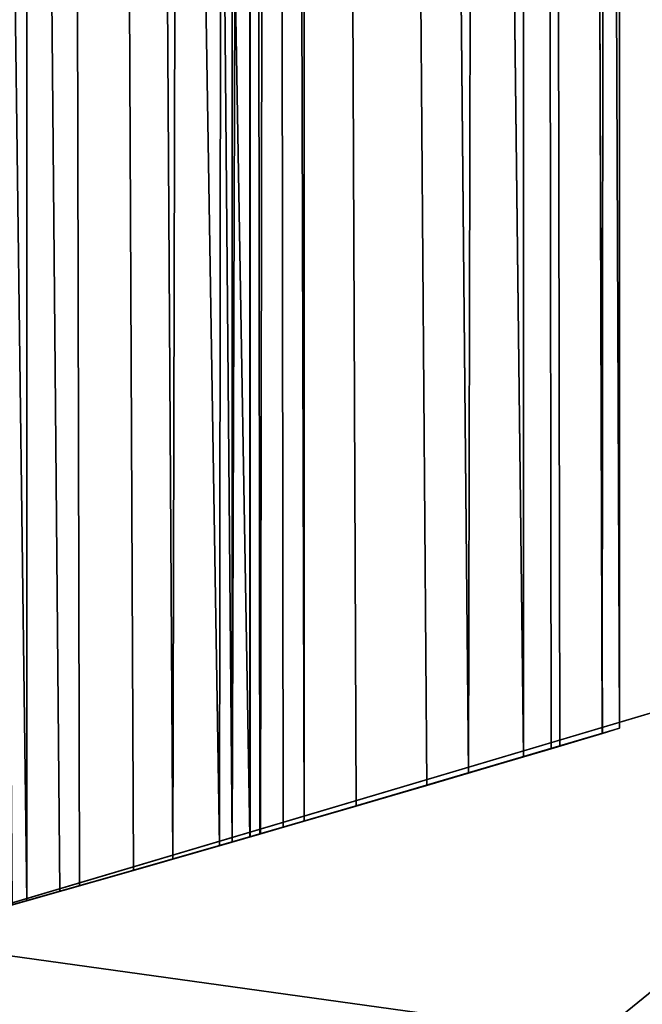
# Model space of a CAD drawing. Extents: x 616 to 1402, y -13 to 84.
# Tile 28 of 123: x 750.75 to 752.73, y 7.82 to 10.94. Entities that reach past the tile are written whole.
import ezdxf

# ---------------------------------------------------------------- set-up
doc = ezdxf.new("R2010")
doc.units = 0
doc.header["$LTSCALE"] = 25.4
doc.layers.get('0').update_dxf_attribs({"color": 13, "linetype": 'CONTINUOUS'})

# ---------------------------------------------------------------- blocks, each defined once
blk = doc.blocks.new('ELLIPSES-LED-8140-8182-810')
at = {"color": 7}
for p, q in [((151.2163, 115.3181, 21.9412), (147.0876, 114.6376, 20.7132)), ((151.2163, 115.3181, 21.9412), (147.0876, 114.6376, 20.7132)), ((151.218, 17.8143, 21.9418), (147.0876, 114.6376, 20.7132)), ((151.218, 17.8143, 21.9418), (147.0876, 114.6376, 20.7132)), ((151.8567, 114.2694, 20.0486), (147.0876, 114.6376, 20.7132)), ((151.8567, 114.2694, 20.0486), (147.0876, 114.6376, 20.7132)), ((148.2289, 107.5152, 21.0373), (146.9317, 108.3818, 96.6863)), ((148.2289, 107.5152, 21.0373), (146.9317, 108.3818, 96.6863)), ((148.2289, 107.5152, 21.0373), (147.476, 108.106, 20.8222)), ((147.5218, 106.8081, 20.8351), (147.476, 108.106, 20.8222)), ((148.2289, 107.5152, 21.0373), (147.476, 108.106, 20.8222)), ((147.5218, 106.8081, 20.8351), (147.476, 108.106, 20.8222)), ((147.5218, 106.8081, 20.8351), (148.2289, 107.5152, 21.0373)), ((147.5218, 106.8081, 20.8351), (148.2289, 107.5152, 21.0373)), ((147.688, 106.6278, 20.8823), (148.2289, 107.5152, 21.0373)), ((147.688, 106.6278, 20.8823), (148.2289, 107.5152, 21.0373)), ((148.3346, 107.4054, 21.0679), (148.2289, 107.5152, 21.0373)), ((148.2289, 107.5152, 21.0373), (148.2294, 107.5147, 96.6863)), ((148.2289, 107.5152, 21.0373), (148.2294, 107.5147, 96.6863)), ((148.3346, 107.4054, 21.0679), (148.2289, 107.5152, 21.0373)), ((148.2294, 107.5147, 96.6863), (148.3346, 107.4054, 21.0679)), ((149.0961, 106.2178, 21.2912), (148.2294, 107.5147, 96.6863)), ((149.0961, 106.2178, 21.2912), (148.2294, 107.5147, 96.6863)), ((148.7897, 106.8114, 21.2008), (148.2294, 107.5147, 96.6863)), ((148.7897, 106.8114, 21.2008), (148.2294, 107.5147, 96.6863)), ((148.2294, 107.5147, 96.6863), (148.3346, 107.4054, 21.0679)), ((147.688, 106.6278, 20.8823), (148.3346, 107.4054, 21.0679)), ((147.688, 106.6278, 20.8823), (148.3346, 107.4054, 21.0679)), ((147.984, 106.212, 20.9668), (148.3346, 107.4054, 21.0679)), ((147.984, 106.212, 20.9668), (148.3346, 107.4054, 21.0679)), ((148.7897, 106.8114, 21.2008), (148.3346, 107.4054, 21.0679)), ((148.7897, 106.8114, 21.2008), (148.3346, 107.4054, 21.0679)), ((147.1304, 107.1376, 20.7251), (147.5218, 106.8081, 20.8351)), ((147.1304, 107.1376, 20.7251), (147.5218, 106.8081, 20.8351)), ((147.5218, 106.8081, 20.8351), (147.688, 106.6278, 20.8823)), ((147.5223, 106.8076, 96.6863), (147.5218, 106.8081, 20.8351)), ((147.5223, 106.8076, 96.6863), (147.5218, 106.8081, 20.8351)), ((147.5218, 106.8081, 20.8351), (147.688, 106.6278, 20.8823)), ((147.688, 106.6278, 20.8823), (147.5223, 106.8076, 96.6863)), ((147.688, 106.6278, 20.8823), (147.5223, 106.8076, 96.6863)), ((147.984, 106.212, 20.9668), (147.5223, 106.8076, 96.6863)), ((147.984, 106.212, 20.9668), (147.5223, 106.8076, 96.6863)), ((147.984, 106.212, 20.9668), (148.7897, 106.8114, 21.2008)), ((147.984, 106.212, 20.9668), (148.7897, 106.8114, 21.2008)), ((148.1724, 105.8348, 21.021), (148.7897, 106.8114, 21.2008)), ((148.1724, 105.8348, 21.021), (148.7897, 106.8114, 21.2008)), ((149.0961, 106.2178, 21.2912), (148.7897, 106.8114, 21.2008)), ((149.0961, 106.2178, 21.2912), (148.7897, 106.8114, 21.2008)), ((147.688, 106.6278, 20.8823), (147.984, 106.212, 20.9668)), ((147.688, 106.6278, 20.8823), (147.984, 106.212, 20.9668)), ((147.984, 106.212, 20.9668), (148.1726, 105.8343, 96.6863)), ((147.984, 106.212, 20.9668), (148.1726, 105.8343, 96.6863)), ((147.984, 106.212, 20.9668), (148.1724, 105.8348, 21.021)), ((147.984, 106.212, 20.9668), (148.1724, 105.8348, 21.021)), ((148.1724, 105.8348, 21.021), (149.0961, 106.2178, 21.2912)), ((148.1724, 105.8348, 21.021), (149.0961, 106.2178, 21.2912)), ((148.262, 105.5886, 21.0469), (149.0961, 106.2178, 21.2912)), ((148.262, 105.5886, 21.0469), (149.0961, 106.2178, 21.2912)), ((149.2113, 105.9034, 21.3255), (149.0961, 106.2178, 21.2912)), ((149.0961, 106.2178, 21.2912), (149.0965, 106.217, 96.6863)), ((149.0961, 106.2178, 21.2912), (149.0965, 106.217, 96.6863)), ((149.2113, 105.9034, 21.3255), (149.0961, 106.2178, 21.2912)), ((149.401, 104.6863, 21.3821), (149.0965, 106.217, 96.6863)), ((149.401, 104.6863, 21.3821), (149.0965, 106.217, 96.6863)), ((149.3466, 105.3438, 21.3658), (149.0965, 106.217, 96.6863)), ((149.2113, 105.9034, 21.3255), (149.0965, 106.217, 96.6863)), ((149.3466, 105.3438, 21.3658), (149.0965, 106.217, 96.6863)), ((149.2113, 105.9034, 21.3255), (149.0965, 106.217, 96.6863)), ((148.262, 105.5886, 21.0469), (149.2113, 105.9034, 21.3255)), ((148.262, 105.5886, 21.0469), (149.2113, 105.9034, 21.3255)), ((149.3466, 105.3438, 21.3658), (149.2113, 105.9034, 21.3255)), ((149.3466, 105.3438, 21.3658), (149.2113, 105.9034, 21.3255)), ((148.1724, 105.8348, 21.021), (148.1726, 105.8343, 96.6863)), ((148.1724, 105.8348, 21.021), (148.1726, 105.8343, 96.6863)), ((148.1724, 105.8348, 21.021), (148.401, 104.6863, 96.6863)), ((148.1724, 105.8348, 21.021), (148.401, 104.6863, 96.6863)), ((148.1724, 105.8348, 21.021), (148.262, 105.5886, 21.0469)), ((148.1724, 105.8348, 21.021), (148.262, 105.5886, 21.0469)), ((148.262, 105.5886, 21.0469), (148.401, 104.6863, 96.6863)), ((148.262, 105.5886, 21.0469), (148.401, 104.6863, 96.6863)), ((148.262, 105.5886, 21.0469), (148.401, 104.6863, 21.0871)), ((148.262, 105.5886, 21.0469), (148.401, 104.6863, 21.0871)), ((148.262, 105.5886, 21.0469), (149.3466, 105.3438, 21.3658)), ((148.262, 105.5886, 21.0469), (149.3466, 105.3438, 21.3658)), ((148.401, 104.6863, 21.0871), (149.3466, 105.3438, 21.3658)), ((148.401, 104.6863, 21.0871), (149.3466, 105.3438, 21.3658)), ((149.401, 104.6863, 21.3821), (149.3466, 105.3438, 21.3658)), ((149.401, 104.6863, 21.3821), (149.3466, 105.3438, 21.3658)), ((148.401, 104.6863, 96.6863), (148.401, 60.6863, 21.0871)), ((148.401, 104.6863, 96.6863), (148.401, 60.6863, 21.0871)), ((148.401, 104.6863, 96.6863), (148.401, 104.6863, 21.0871)), ((148.401, 104.6863, 21.0871), (148.401, 60.6863, 21.0871)), ((148.401, 104.6863, 96.6863), (148.401, 104.6863, 21.0871)), ((148.401, 60.6863, 21.0871), (149.401, 104.6863, 21.3821)), ((148.401, 60.6863, 21.0871), (149.401, 104.6863, 21.3821)), ((148.401, 104.6863, 21.0871), (148.401, 60.6863, 21.0871)), ((148.401, 104.6863, 21.0871), (149.401, 104.6863, 21.3821)), ((148.401, 104.6863, 21.0871), (149.401, 104.6863, 21.3821)), ((149.401, 104.6863, 96.6863), (149.401, 104.6863, 21.3821)), ((149.401, 104.6863, 96.6863), (149.401, 104.6863, 21.3821)), ((149.401, 104.6863, 96.6863), (149.401, 60.6863, 21.3821)), ((149.401, 60.6863, 21.3821), (149.401, 104.6863, 21.3821)), ((149.401, 104.6863, 96.6863), (149.401, 60.6863, 21.3821)), ((149.401, 60.6863, 21.3821), (149.401, 104.6863, 21.3821)), ((148.401, 60.6863, 21.0871), (148.1726, 59.5382, 96.6863)), ((148.401, 60.6863, 21.0871), (148.1726, 59.5382, 96.6863)), ((148.401, 60.6863, 21.0871), (148.2607, 59.7797, 21.0465)), ((148.401, 60.6863, 21.0871), (148.2607, 59.7797, 21.0465)), ((148.401, 60.6863, 96.6863), (148.401, 60.6863, 21.0871)), ((148.401, 60.6863, 96.6863), (148.401, 60.6863, 21.0871)), ((148.401, 60.6863, 21.0871), (149.3459, 60.0247, 21.3656)), ((148.401, 60.6863, 21.0871), (149.3459, 60.0247, 21.3656)), ((148.401, 60.6863, 21.0871), (149.401, 60.6863, 21.3821)), ((148.401, 60.6863, 21.0871), (149.401, 60.6863, 21.3821)), ((149.401, 60.6863, 96.6863), (149.3459, 60.0247, 21.3656)), ((149.3459, 60.0247, 21.3656), (149.401, 60.6863, 21.3821)), ((149.401, 60.6863, 96.6863), (149.3459, 60.0247, 21.3656)), ((149.3459, 60.0247, 21.3656), (149.401, 60.6863, 21.3821)), ((149.401, 60.6863, 21.3821), (149.401, 60.6863, 96.6863)), ((149.401, 60.6863, 21.3821), (149.401, 60.6863, 96.6863)), ((148.2607, 59.7797, 21.0465), (149.3459, 60.0247, 21.3656)), ((148.2607, 59.7797, 21.0465), (149.3459, 60.0247, 21.3656)), ((149.0965, 59.1555, 96.6863), (149.3459, 60.0247, 21.3656)), ((149.0965, 59.1555, 96.6863), (149.3459, 60.0247, 21.3656)), ((149.1838, 59.3863, 21.3173), (149.3459, 60.0247, 21.3656)), ((149.1838, 59.3863, 21.3173), (149.3459, 60.0247, 21.3656)), ((148.2607, 59.7797, 21.0465), (148.1723, 59.5374, 21.0209)), ((148.2607, 59.7797, 21.0465), (148.1723, 59.5374, 21.0209)), ((148.2607, 59.7797, 21.0465), (148.1726, 59.5382, 96.6863)), ((148.2607, 59.7797, 21.0465), (148.1726, 59.5382, 96.6863)), ((148.2607, 59.7797, 21.0465), (149.1838, 59.3863, 21.3173)), ((148.2607, 59.7797, 21.0465), (149.1838, 59.3863, 21.3173)), ((148.1723, 59.5374, 21.0209), (147.5223, 58.5649, 96.6863)), ((148.1723, 59.5374, 21.0209), (147.5223, 58.5649, 96.6863)), ((148.1723, 59.5374, 21.0209), (147.8592, 58.9667, 20.9311)), ((148.1723, 59.5374, 21.0209), (147.8592, 58.9667, 20.9311)), ((148.1723, 59.5374, 21.0209), (148.1726, 59.5382, 96.6863)), ((148.1723, 59.5374, 21.0209), (148.1726, 59.5382, 96.6863)), ((148.1723, 59.5374, 21.0209), (148.9218, 58.7878, 21.2396)), ((148.1723, 59.5374, 21.0209), (148.9218, 58.7878, 21.2396)), ((148.1723, 59.5374, 21.0209), (149.0963, 59.1552, 21.2913)), ((148.1723, 59.5374, 21.0209), (149.0963, 59.1552, 21.2913)), ((148.1723, 59.5374, 21.0209), (149.1838, 59.3863, 21.3173)), ((148.1723, 59.5374, 21.0209), (149.1838, 59.3863, 21.3173)), ((149.0963, 59.1552, 21.2913), (149.1838, 59.3863, 21.3173)), ((149.0963, 59.1552, 21.2913), (149.1838, 59.3863, 21.3173)), ((149.0965, 59.1555, 96.6863), (149.1838, 59.3863, 21.3173)), ((149.0965, 59.1555, 96.6863), (149.1838, 59.3863, 21.3173)), ((149.0965, 59.1555, 96.6863), (148.9218, 58.7878, 21.2396)), ((149.0965, 59.1555, 96.6863), (148.9218, 58.7878, 21.2396)), ((148.9218, 58.7878, 21.2396), (149.0963, 59.1552, 21.2913)), ((148.9218, 58.7878, 21.2396), (149.0963, 59.1552, 21.2913)), ((149.0965, 59.1555, 96.6863), (149.0963, 59.1552, 21.2913)), ((149.0965, 59.1555, 96.6863), (149.0963, 59.1552, 21.2913)), ((147.8592, 58.9667, 20.9311), (147.5215, 58.5641, 20.8351)), ((147.8592, 58.9667, 20.9311), (147.5215, 58.5641, 20.8351)), ((147.8592, 58.9667, 20.9311), (147.5223, 58.5649, 96.6863)), ((147.8592, 58.9667, 20.9311), (147.5223, 58.5649, 96.6863)), ((147.8592, 58.9667, 20.9311), (148.5662, 58.2406, 21.1353)), ((147.8592, 58.9667, 20.9311), (148.5662, 58.2406, 21.1353)), ((147.8592, 58.9667, 20.9311), (148.9218, 58.7878, 21.2396)), ((147.8592, 58.9667, 20.9311), (148.9218, 58.7878, 21.2396)), ((148.2294, 57.8578, 96.6863), (148.9218, 58.7878, 21.2396)), ((148.2294, 57.8578, 96.6863), (148.9218, 58.7878, 21.2396)), ((148.5662, 58.2406, 21.1353), (148.9218, 58.7878, 21.2396)), ((148.5662, 58.2406, 21.1353), (148.9218, 58.7878, 21.2396)), ((147.5215, 58.5641, 20.8351), (146.549, 57.9146, 96.6863)), ((147.5215, 58.5641, 20.8351), (146.549, 57.9146, 96.6863)), ((147.5215, 58.5641, 20.8351), (147.2413, 58.3171, 20.7562)), ((147.5215, 58.5641, 20.8351), (147.2413, 58.3171, 20.7562)), ((147.5223, 58.5649, 96.6863), (147.5215, 58.5641, 20.8351)), ((147.5223, 58.5649, 96.6863), (147.5215, 58.5641, 20.8351)), ((147.5215, 58.5641, 20.8351), (148.1321, 57.7638, 21.0094)), ((147.5215, 58.5641, 20.8351), (148.1321, 57.7638, 21.0094)), ((147.5215, 58.5641, 20.8351), (148.2292, 57.8576, 21.0374)), ((147.5215, 58.5641, 20.8351), (148.2292, 57.8576, 21.0374)), ((147.5215, 58.5641, 20.8351), (148.5662, 58.2406, 21.1353)), ((147.5215, 58.5641, 20.8351), (148.5662, 58.2406, 21.1353)), ((147.2413, 58.3171, 20.7562), (147.6263, 57.3625, 20.8648)), ((147.2413, 58.3171, 20.7562), (147.6263, 57.3625, 20.8648)), ((147.2413, 58.3171, 20.7562), (148.1321, 57.7638, 21.0094)), ((147.2413, 58.3171, 20.7562), (148.1321, 57.7638, 21.0094)), ((148.2292, 57.8576, 21.0374), (148.5662, 58.2406, 21.1353)), ((148.2292, 57.8576, 21.0374), (148.5662, 58.2406, 21.1353)), ((148.2294, 57.8578, 96.6863), (148.5662, 58.2406, 21.1353)), ((148.2294, 57.8578, 96.6863), (148.5662, 58.2406, 21.1353)), ((148.1321, 57.7638, 21.0094), (148.2294, 57.8578, 96.6863)), ((148.1321, 57.7638, 21.0094), (148.2294, 57.8578, 96.6863)), ((148.1321, 57.7638, 21.0094), (148.2292, 57.8576, 21.0374)), ((148.1321, 57.7638, 21.0094), (148.2292, 57.8576, 21.0374)), ((148.2292, 57.8576, 21.0374), (148.2294, 57.8578, 96.6863)), ((148.2292, 57.8576, 21.0374), (148.2294, 57.8578, 96.6863)), ((148.1321, 57.7638, 21.0094), (146.9317, 56.9907, 96.6863)), ((148.1321, 57.7638, 21.0094), (146.9317, 56.9907, 96.6863)), ((147.6263, 57.3625, 20.8648), (148.1321, 57.7638, 21.0094)), ((147.6263, 57.3625, 20.8648), (148.1321, 57.7638, 21.0094)), ((147.6263, 57.3625, 20.8648), (146.9317, 56.9907, 96.6863)), ((147.6263, 57.3625, 20.8648), (146.9317, 56.9907, 96.6863)), ((147.0697, 57.051, 20.7082), (147.6263, 57.3625, 20.8648)), ((147.0697, 57.051, 20.7082), (147.6263, 57.3625, 20.8648)), ((147.0876, 17.1336, 20.7132), (151.218, 17.8143, 21.9418)), ((147.0876, 17.1336, 20.7132), (151.218, 17.8143, 21.9418)), ((151.218, 17.8143, 21.9418), (147.1916, 16.0011, 18.6692)), ((151.218, 17.8143, 21.9418), (147.1916, 16.0011, 18.6692))]:
    blk.add_line(p, q, dxfattribs=at)
mesh = blk.add_polyface(dxfattribs=at)
corners = [(151.218, 17.8143, 21.9418), (151.2163, 115.3181, 21.9412), (147.0876, 114.6376, 20.7132)]
mesh.append_faces([[corners[k] for k in face] for face in [(0, 1, 2)]], dxfattribs={"color": 7})
mesh = blk.add_polyface(dxfattribs=at)
corners = [(151.2163, 115.3181, 21.9412), (151.8567, 114.2694, 20.0486), (147.0876, 114.6376, 20.7132)]
mesh.append_faces([[corners[k] for k in face] for face in [(0, 1, 2)]], dxfattribs={"color": 7})
mesh = blk.add_polyface(dxfattribs=at)
corners = [(151.218, 17.8143, 21.9418), (147.0876, 114.6376, 20.7132), (147.0876, 17.1336, 20.7132)]
mesh.append_faces([[corners[k] for k in face] for face in [(0, 1, 2)]], dxfattribs={"color": 7})
mesh = blk.add_polyface(dxfattribs=at)
corners = [(147.0876, 114.6376, 20.7132), (151.8567, 114.2694, 20.0486), (147.1916, 113.5052, 18.6692)]
mesh.append_faces([[corners[k] for k in face] for face in [(0, 1, 2)]], dxfattribs={"color": 7})
mesh = blk.add_polyface(dxfattribs=at)
corners = [(148.2294, 107.5147, 96.6863), (148.2289, 107.5152, 21.0373), (146.9317, 108.3818, 96.6863)]
mesh.append_faces([[corners[k] for k in face] for face in [(0, 1, 2)]], dxfattribs={"color": 7})
mesh = blk.add_polyface(dxfattribs=at)
corners = [(146.9317, 108.3818, 96.6863), (148.2289, 107.5152, 21.0373), (147.476, 108.106, 20.8222)]
mesh.append_faces([[corners[k] for k in face] for face in [(0, 1, 2)]], dxfattribs={"color": 7})
mesh = blk.add_polyface(dxfattribs=at)
corners = [(147.5218, 106.8081, 20.8351), (147.1304, 107.1376, 20.7251), (147.476, 108.106, 20.8222)]
mesh.append_faces([[corners[k] for k in face] for face in [(0, 1, 2)]], dxfattribs={"color": 7})
mesh = blk.add_polyface(dxfattribs=at)
corners = [(148.2289, 107.5152, 21.0373), (147.5218, 106.8081, 20.8351), (147.476, 108.106, 20.8222)]
mesh.append_faces([[corners[k] for k in face] for face in [(0, 1, 2)]], dxfattribs={"color": 7})
mesh = blk.add_polyface(dxfattribs=at)
corners = [(148.2289, 107.5152, 21.0373), (147.688, 106.6278, 20.8823), (147.5218, 106.8081, 20.8351)]
mesh.append_faces([[corners[k] for k in face] for face in [(0, 1, 2)]], dxfattribs={"color": 7})
mesh = blk.add_polyface(dxfattribs=at)
corners = [(148.3346, 107.4054, 21.0679), (147.688, 106.6278, 20.8823), (148.2289, 107.5152, 21.0373)]
mesh.append_faces([[corners[k] for k in face] for face in [(0, 1, 2)]], dxfattribs={"color": 7})
mesh = blk.add_polyface(dxfattribs=at)
corners = [(148.2289, 107.5152, 21.0373), (148.2294, 107.5147, 96.6863), (148.3346, 107.4054, 21.0679)]
mesh.append_faces([[corners[k] for k in face] for face in [(0, 1, 2)]], dxfattribs={"color": 7})
mesh = blk.add_polyface(dxfattribs=at)
corners = [(148.2294, 107.5147, 96.6863), (149.0965, 106.217, 96.6863), (149.0961, 106.2178, 21.2912)]
mesh.append_faces([[corners[k] for k in face] for face in [(0, 1, 2)]], dxfattribs={"color": 7})
mesh = blk.add_polyface(dxfattribs=at)
corners = [(148.2294, 107.5147, 96.6863), (149.0961, 106.2178, 21.2912), (148.7897, 106.8114, 21.2008)]
mesh.append_faces([[corners[k] for k in face] for face in [(0, 1, 2)]], dxfattribs={"color": 7})
mesh = blk.add_polyface(dxfattribs=at)
corners = [(148.2294, 107.5147, 96.6863), (148.7897, 106.8114, 21.2008), (148.3346, 107.4054, 21.0679)]
mesh.append_faces([[corners[k] for k in face] for face in [(0, 1, 2)]], dxfattribs={"color": 7})
mesh = blk.add_polyface(dxfattribs=at)
corners = [(146.549, 107.4579, 96.6863), (147.1304, 107.1376, 20.7251), (147.5223, 106.8076, 96.6863)]
mesh.append_faces([[corners[k] for k in face] for face in [(0, 1, 2)]], dxfattribs={"color": 7})
mesh = blk.add_polyface(dxfattribs=at)
corners = [(148.3346, 107.4054, 21.0679), (147.984, 106.212, 20.9668), (147.688, 106.6278, 20.8823)]
mesh.append_faces([[corners[k] for k in face] for face in [(0, 1, 2)]], dxfattribs={"color": 7})
mesh = blk.add_polyface(dxfattribs=at)
corners = [(148.7897, 106.8114, 21.2008), (147.984, 106.212, 20.9668), (148.3346, 107.4054, 21.0679)]
mesh.append_faces([[corners[k] for k in face] for face in [(0, 1, 2)]], dxfattribs={"color": 7})
mesh = blk.add_polyface(dxfattribs=at)
corners = [(147.5223, 106.8076, 96.6863), (147.1304, 107.1376, 20.7251), (147.5218, 106.8081, 20.8351)]
mesh.append_faces([[corners[k] for k in face] for face in [(0, 1, 2)]], dxfattribs={"color": 7})
mesh = blk.add_polyface(dxfattribs=at)
corners = [(147.5218, 106.8081, 20.8351), (147.688, 106.6278, 20.8823), (147.5223, 106.8076, 96.6863)]
mesh.append_faces([[corners[k] for k in face] for face in [(0, 1, 2)]], dxfattribs={"color": 7})
mesh = blk.add_polyface(dxfattribs=at)
corners = [(147.5223, 106.8076, 96.6863), (147.688, 106.6278, 20.8823), (147.984, 106.212, 20.9668)]
mesh.append_faces([[corners[k] for k in face] for face in [(0, 1, 2)]], dxfattribs={"color": 7})
mesh = blk.add_polyface(dxfattribs=at)
corners = [(147.5223, 106.8076, 96.6863), (147.984, 106.212, 20.9668), (148.1726, 105.8343, 96.6863)]
mesh.append_faces([[corners[k] for k in face] for face in [(0, 1, 2)]], dxfattribs={"color": 7})
mesh = blk.add_polyface(dxfattribs=at)
corners = [(148.7897, 106.8114, 21.2008), (148.1724, 105.8348, 21.021), (147.984, 106.212, 20.9668)]
mesh.append_faces([[corners[k] for k in face] for face in [(0, 1, 2)]], dxfattribs={"color": 7})
mesh = blk.add_polyface(dxfattribs=at)
corners = [(149.0961, 106.2178, 21.2912), (148.1724, 105.8348, 21.021), (148.7897, 106.8114, 21.2008)]
mesh.append_faces([[corners[k] for k in face] for face in [(0, 1, 2)]], dxfattribs={"color": 7})
mesh = blk.add_polyface(dxfattribs=at)
corners = [(147.984, 106.212, 20.9668), (148.1724, 105.8348, 21.021), (148.1726, 105.8343, 96.6863)]
mesh.append_faces([[corners[k] for k in face] for face in [(0, 1, 2)]], dxfattribs={"color": 7})
mesh = blk.add_polyface(dxfattribs=at)
corners = [(149.0961, 106.2178, 21.2912), (148.262, 105.5886, 21.0469), (148.1724, 105.8348, 21.021)]
mesh.append_faces([[corners[k] for k in face] for face in [(0, 1, 2)]], dxfattribs={"color": 7})
mesh = blk.add_polyface(dxfattribs=at)
corners = [(149.2113, 105.9034, 21.3255), (148.262, 105.5886, 21.0469), (149.0961, 106.2178, 21.2912)]
mesh.append_faces([[corners[k] for k in face] for face in [(0, 1, 2)]], dxfattribs={"color": 7})
mesh = blk.add_polyface(dxfattribs=at)
corners = [(149.0961, 106.2178, 21.2912), (149.0965, 106.217, 96.6863), (149.2113, 105.9034, 21.3255)]
mesh.append_faces([[corners[k] for k in face] for face in [(0, 1, 2)]], dxfattribs={"color": 7})
mesh = blk.add_polyface(dxfattribs=at)
corners = [(149.0965, 106.217, 96.6863), (149.401, 104.6863, 96.6863), (149.401, 104.6863, 21.3821)]
mesh.append_faces([[corners[k] for k in face] for face in [(0, 1, 2)]], dxfattribs={"color": 7})
mesh = blk.add_polyface(dxfattribs=at)
corners = [(149.0965, 106.217, 96.6863), (149.401, 104.6863, 21.3821), (149.3466, 105.3438, 21.3658)]
mesh.append_faces([[corners[k] for k in face] for face in [(0, 1, 2)]], dxfattribs={"color": 7})
mesh = blk.add_polyface(dxfattribs=at)
corners = [(149.0965, 106.217, 96.6863), (149.3466, 105.3438, 21.3658), (149.2113, 105.9034, 21.3255)]
mesh.append_faces([[corners[k] for k in face] for face in [(0, 1, 2)]], dxfattribs={"color": 7})
mesh = blk.add_polyface(dxfattribs=at)
corners = [(149.3466, 105.3438, 21.3658), (148.262, 105.5886, 21.0469), (149.2113, 105.9034, 21.3255)]
mesh.append_faces([[corners[k] for k in face] for face in [(0, 1, 2)]], dxfattribs={"color": 7})
mesh = blk.add_polyface(dxfattribs=at)
corners = [(148.1724, 105.8348, 21.021), (148.401, 104.6863, 96.6863), (148.1726, 105.8343, 96.6863)]
mesh.append_faces([[corners[k] for k in face] for face in [(0, 1, 2)]], dxfattribs={"color": 7})
mesh = blk.add_polyface(dxfattribs=at)
corners = [(148.1724, 105.8348, 21.021), (148.262, 105.5886, 21.0469), (148.401, 104.6863, 96.6863)]
mesh.append_faces([[corners[k] for k in face] for face in [(0, 1, 2)]], dxfattribs={"color": 7})
mesh = blk.add_polyface(dxfattribs=at)
corners = [(148.262, 105.5886, 21.0469), (148.401, 104.6863, 21.0871), (148.401, 104.6863, 96.6863)]
mesh.append_faces([[corners[k] for k in face] for face in [(0, 1, 2)]], dxfattribs={"color": 7})
mesh = blk.add_polyface(dxfattribs=at)
corners = [(149.3466, 105.3438, 21.3658), (148.401, 104.6863, 21.0871), (148.262, 105.5886, 21.0469)]
mesh.append_faces([[corners[k] for k in face] for face in [(0, 1, 2)]], dxfattribs={"color": 7})
mesh = blk.add_polyface(dxfattribs=at)
corners = [(149.401, 104.6863, 21.3821), (148.401, 104.6863, 21.0871), (149.3466, 105.3438, 21.3658)]
mesh.append_faces([[corners[k] for k in face] for face in [(0, 1, 2)]], dxfattribs={"color": 7})
mesh = blk.add_polyface(dxfattribs=at)
corners = [(148.401, 104.6863, 96.6863), (148.401, 60.6863, 21.0871), (148.401, 60.6863, 96.6863)]
mesh.append_faces([[corners[k] for k in face] for face in [(0, 1, 2)]], dxfattribs={"color": 7})
mesh = blk.add_polyface(dxfattribs=at)
corners = [(148.401, 104.6863, 21.0871), (148.401, 60.6863, 21.0871), (148.401, 104.6863, 96.6863)]
mesh.append_faces([[corners[k] for k in face] for face in [(0, 1, 2)]], dxfattribs={"color": 7})
mesh = blk.add_polyface(dxfattribs=at)
corners = [(149.401, 60.6863, 21.3821), (148.401, 60.6863, 21.0871), (149.401, 104.6863, 21.3821)]
mesh.append_faces([[corners[k] for k in face] for face in [(0, 1, 2)]], dxfattribs={"color": 7})
mesh = blk.add_polyface(dxfattribs=at)
corners = [(149.401, 104.6863, 21.3821), (148.401, 60.6863, 21.0871), (148.401, 104.6863, 21.0871)]
mesh.append_faces([[corners[k] for k in face] for face in [(0, 1, 2)]], dxfattribs={"color": 7})
mesh = blk.add_polyface(dxfattribs=at)
corners = [(149.401, 104.6863, 96.6863), (149.401, 60.6863, 21.3821), (149.401, 104.6863, 21.3821)]
mesh.append_faces([[corners[k] for k in face] for face in [(0, 1, 2)]], dxfattribs={"color": 7})
mesh = blk.add_polyface(dxfattribs=at)
corners = [(149.401, 104.6863, 96.6863), (149.401, 60.6863, 96.6863), (149.401, 60.6863, 21.3821)]
mesh.append_faces([[corners[k] for k in face] for face in [(0, 1, 2)]], dxfattribs={"color": 7})
mesh = blk.add_polyface(dxfattribs=at)
corners = [(148.401, 60.6863, 21.0871), (148.1726, 59.5382, 96.6863), (148.401, 60.6863, 96.6863)]
mesh.append_faces([[corners[k] for k in face] for face in [(0, 1, 2)]], dxfattribs={"color": 7})
mesh = blk.add_polyface(dxfattribs=at)
corners = [(148.401, 60.6863, 21.0871), (148.2607, 59.7797, 21.0465), (148.1726, 59.5382, 96.6863)]
mesh.append_faces([[corners[k] for k in face] for face in [(0, 1, 2)]], dxfattribs={"color": 7})
mesh = blk.add_polyface(dxfattribs=at)
corners = [(149.3459, 60.0247, 21.3656), (148.2607, 59.7797, 21.0465), (148.401, 60.6863, 21.0871)]
mesh.append_faces([[corners[k] for k in face] for face in [(0, 1, 2)]], dxfattribs={"color": 7})
mesh = blk.add_polyface(dxfattribs=at)
corners = [(149.401, 60.6863, 21.3821), (149.3459, 60.0247, 21.3656), (148.401, 60.6863, 21.0871)]
mesh.append_faces([[corners[k] for k in face] for face in [(0, 1, 2)]], dxfattribs={"color": 7})
mesh = blk.add_polyface(dxfattribs=at)
corners = [(149.401, 60.6863, 96.6863), (149.0965, 59.1555, 96.6863), (149.3459, 60.0247, 21.3656)]
mesh.append_faces([[corners[k] for k in face] for face in [(0, 1, 2)]], dxfattribs={"color": 7})
mesh = blk.add_polyface(dxfattribs=at)
corners = [(149.401, 60.6863, 96.6863), (149.3459, 60.0247, 21.3656), (149.401, 60.6863, 21.3821)]
mesh.append_faces([[corners[k] for k in face] for face in [(0, 1, 2)]], dxfattribs={"color": 7})
mesh = blk.add_polyface(dxfattribs=at)
corners = [(149.3459, 60.0247, 21.3656), (149.1838, 59.3863, 21.3173), (148.2607, 59.7797, 21.0465)]
mesh.append_faces([[corners[k] for k in face] for face in [(0, 1, 2)]], dxfattribs={"color": 7})
mesh = blk.add_polyface(dxfattribs=at)
corners = [(149.3459, 60.0247, 21.3656), (149.0965, 59.1555, 96.6863), (149.1838, 59.3863, 21.3173)]
mesh.append_faces([[corners[k] for k in face] for face in [(0, 1, 2)]], dxfattribs={"color": 7})
mesh = blk.add_polyface(dxfattribs=at)
corners = [(148.2607, 59.7797, 21.0465), (148.1723, 59.5374, 21.0209), (148.1726, 59.5382, 96.6863)]
mesh.append_faces([[corners[k] for k in face] for face in [(0, 1, 2)]], dxfattribs={"color": 7})
mesh = blk.add_polyface(dxfattribs=at)
corners = [(149.1838, 59.3863, 21.3173), (148.1723, 59.5374, 21.0209), (148.2607, 59.7797, 21.0465)]
mesh.append_faces([[corners[k] for k in face] for face in [(0, 1, 2)]], dxfattribs={"color": 7})
mesh = blk.add_polyface(dxfattribs=at)
corners = [(148.1726, 59.5382, 96.6863), (148.1723, 59.5374, 21.0209), (147.5223, 58.5649, 96.6863)]
mesh.append_faces([[corners[k] for k in face] for face in [(0, 1, 2)]], dxfattribs={"color": 7})
mesh = blk.add_polyface(dxfattribs=at)
corners = [(148.1723, 59.5374, 21.0209), (147.8592, 58.9667, 20.9311), (147.5223, 58.5649, 96.6863)]
mesh.append_faces([[corners[k] for k in face] for face in [(0, 1, 2)]], dxfattribs={"color": 7})
mesh = blk.add_polyface(dxfattribs=at)
corners = [(148.9218, 58.7878, 21.2396), (147.8592, 58.9667, 20.9311), (148.1723, 59.5374, 21.0209)]
mesh.append_faces([[corners[k] for k in face] for face in [(0, 1, 2)]], dxfattribs={"color": 7})
mesh = blk.add_polyface(dxfattribs=at)
corners = [(149.0963, 59.1552, 21.2913), (148.9218, 58.7878, 21.2396), (148.1723, 59.5374, 21.0209)]
mesh.append_faces([[corners[k] for k in face] for face in [(0, 1, 2)]], dxfattribs={"color": 7})
mesh = blk.add_polyface(dxfattribs=at)
corners = [(149.1838, 59.3863, 21.3173), (149.0963, 59.1552, 21.2913), (148.1723, 59.5374, 21.0209)]
mesh.append_faces([[corners[k] for k in face] for face in [(0, 1, 2)]], dxfattribs={"color": 7})
mesh = blk.add_polyface(dxfattribs=at)
corners = [(149.1838, 59.3863, 21.3173), (149.0965, 59.1555, 96.6863), (149.0963, 59.1552, 21.2913)]
mesh.append_faces([[corners[k] for k in face] for face in [(0, 1, 2)]], dxfattribs={"color": 7})
mesh = blk.add_polyface(dxfattribs=at)
corners = [(149.0965, 59.1555, 96.6863), (148.2294, 57.8578, 96.6863), (148.9218, 58.7878, 21.2396)]
mesh.append_faces([[corners[k] for k in face] for face in [(0, 1, 2)]], dxfattribs={"color": 7})
mesh = blk.add_polyface(dxfattribs=at)
corners = [(149.0965, 59.1555, 96.6863), (148.9218, 58.7878, 21.2396), (149.0963, 59.1552, 21.2913)]
mesh.append_faces([[corners[k] for k in face] for face in [(0, 1, 2)]], dxfattribs={"color": 7})
mesh = blk.add_polyface(dxfattribs=at)
corners = [(147.8592, 58.9667, 20.9311), (147.5215, 58.5641, 20.8351), (147.5223, 58.5649, 96.6863)]
mesh.append_faces([[corners[k] for k in face] for face in [(0, 1, 2)]], dxfattribs={"color": 7})
mesh = blk.add_polyface(dxfattribs=at)
corners = [(148.5662, 58.2406, 21.1353), (147.5215, 58.5641, 20.8351), (147.8592, 58.9667, 20.9311)]
mesh.append_faces([[corners[k] for k in face] for face in [(0, 1, 2)]], dxfattribs={"color": 7})
mesh = blk.add_polyface(dxfattribs=at)
corners = [(148.9218, 58.7878, 21.2396), (148.5662, 58.2406, 21.1353), (147.8592, 58.9667, 20.9311)]
mesh.append_faces([[corners[k] for k in face] for face in [(0, 1, 2)]], dxfattribs={"color": 7})
mesh = blk.add_polyface(dxfattribs=at)
corners = [(148.9218, 58.7878, 21.2396), (148.2294, 57.8578, 96.6863), (148.5662, 58.2406, 21.1353)]
mesh.append_faces([[corners[k] for k in face] for face in [(0, 1, 2)]], dxfattribs={"color": 7})
mesh = blk.add_polyface(dxfattribs=at)
corners = [(147.5223, 58.5649, 96.6863), (147.5215, 58.5641, 20.8351), (146.549, 57.9146, 96.6863)]
mesh.append_faces([[corners[k] for k in face] for face in [(0, 1, 2)]], dxfattribs={"color": 7})
mesh = blk.add_polyface(dxfattribs=at)
corners = [(146.549, 57.9146, 96.6863), (147.5215, 58.5641, 20.8351), (147.2413, 58.3171, 20.7562)]
mesh.append_faces([[corners[k] for k in face] for face in [(0, 1, 2)]], dxfattribs={"color": 7})
mesh = blk.add_polyface(dxfattribs=at)
corners = [(148.1321, 57.7638, 21.0094), (147.2413, 58.3171, 20.7562), (147.5215, 58.5641, 20.8351)]
mesh.append_faces([[corners[k] for k in face] for face in [(0, 1, 2)]], dxfattribs={"color": 7})
mesh = blk.add_polyface(dxfattribs=at)
corners = [(148.2292, 57.8576, 21.0374), (148.1321, 57.7638, 21.0094), (147.5215, 58.5641, 20.8351)]
mesh.append_faces([[corners[k] for k in face] for face in [(0, 1, 2)]], dxfattribs={"color": 7})
mesh = blk.add_polyface(dxfattribs=at)
corners = [(148.5662, 58.2406, 21.1353), (148.2292, 57.8576, 21.0374), (147.5215, 58.5641, 20.8351)]
mesh.append_faces([[corners[k] for k in face] for face in [(0, 1, 2)]], dxfattribs={"color": 7})
mesh = blk.add_polyface(dxfattribs=at)
corners = [(147.6263, 57.3625, 20.8648), (147.0697, 57.051, 20.7082), (147.2413, 58.3171, 20.7562)]
mesh.append_faces([[corners[k] for k in face] for face in [(0, 1, 2)]], dxfattribs={"color": 7})
mesh = blk.add_polyface(dxfattribs=at)
corners = [(148.1321, 57.7638, 21.0094), (147.6263, 57.3625, 20.8648), (147.2413, 58.3171, 20.7562)]
mesh.append_faces([[corners[k] for k in face] for face in [(0, 1, 2)]], dxfattribs={"color": 7})
mesh = blk.add_polyface(dxfattribs=at)
corners = [(148.5662, 58.2406, 21.1353), (148.2294, 57.8578, 96.6863), (148.2292, 57.8576, 21.0374)]
mesh.append_faces([[corners[k] for k in face] for face in [(0, 1, 2)]], dxfattribs={"color": 7})
mesh = blk.add_polyface(dxfattribs=at)
corners = [(146.9317, 56.9907, 96.6863), (148.1321, 57.7638, 21.0094), (148.2294, 57.8578, 96.6863)]
mesh.append_faces([[corners[k] for k in face] for face in [(0, 1, 2)]], dxfattribs={"color": 7})
mesh = blk.add_polyface(dxfattribs=at)
corners = [(148.2294, 57.8578, 96.6863), (148.1321, 57.7638, 21.0094), (148.2292, 57.8576, 21.0374)]
mesh.append_faces([[corners[k] for k in face] for face in [(0, 1, 2)]], dxfattribs={"color": 7})
mesh = blk.add_polyface(dxfattribs=at)
corners = [(146.9317, 56.9907, 96.6863), (147.6263, 57.3625, 20.8648), (148.1321, 57.7638, 21.0094)]
mesh.append_faces([[corners[k] for k in face] for face in [(0, 1, 2)]], dxfattribs={"color": 7})
mesh = blk.add_polyface(dxfattribs=at)
corners = [(146.9317, 56.9907, 96.6863), (147.0697, 57.051, 20.7082), (147.6263, 57.3625, 20.8648)]
mesh.append_faces([[corners[k] for k in face] for face in [(0, 1, 2)]], dxfattribs={"color": 7})
mesh = blk.add_polyface(dxfattribs=at)
corners = [(151.218, 17.8143, 21.9418), (147.0876, 17.1336, 20.7132), (147.1916, 16.0011, 18.6692)]
mesh.append_faces([[corners[k] for k in face] for face in [(0, 1, 2)]], dxfattribs={"color": 7})
mesh = blk.add_polyface(dxfattribs=at)
corners = [(151.218, 17.8143, 21.9418), (147.1916, 16.0011, 18.6692), (151.8804, 16.7696, 20.0561)]
mesh.append_faces([[corners[k] for k in face] for face in [(0, 1, 2)]], dxfattribs={"color": 7})

msp = doc.modelspace()

# ---------------------------------------------------------------- block references
at = {"color": 0, "extrusion": (0, 1, -5.27356e-16), "rotation": 180}
msp.add_blockref('ELLIPSES-LED-8140-8182-810', (-603.2549, 1371.7103, -12.6863), dxfattribs=at)

doc.saveas('drawing.dxf')
